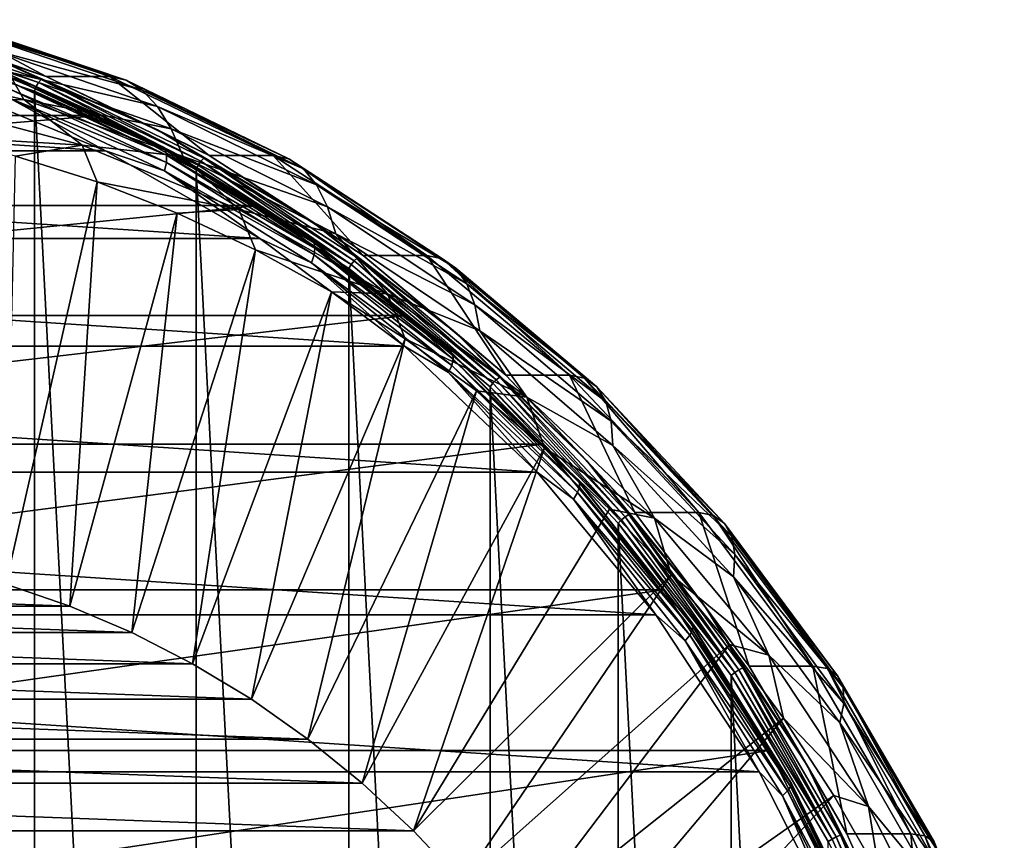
# Model space of a CAD drawing. Header units: metres. Extents: x -27 to 251, y -27 to 27.
# Tile 53 of 53: x 237 to 250, y 11 to 22. Entities that reach past the tile are written whole.
import ezdxf

# ---------------------------------------------------------------- set-up
doc = ezdxf.new("R2010")
doc.units = ezdxf.units.M
doc.layers.add('solid_10271033', color=7, linetype='CONTINUOUS')

msp = doc.modelspace()

# ---------------------------------------------------------------- linework, layer by layer
at = {"layer": 'solid_10271033'}
for points in [[(234.913651, 21.874296, 163.417145), (234.883987, 21.831144, 163.451508), (237.097015, 21.089903, 164.628204)], [(237.131058, 21.13159, 164.596161), (234.913651, 21.874296, 163.417145), (237.097015, 21.089903, 164.628204)], [(236.533417, 21.402903, 164.215179), (234.913651, 21.874296, 163.417145), (237.131058, 21.13159, 164.596161)], [(235.808624, 21.91153, 161.752441), (234.976517, 21.911533, 163.317368), (237.197708, 21.167566, 164.498398)], [(236.533417, 21.402903, 164.215179), (237.197708, 21.167566, 164.498398), (234.976517, 21.911533, 163.317368)], [(238.029816, 21.167559, 162.933472), (235.808624, 21.91153, 161.752441), (237.197708, 21.167566, 164.498398)], [(236.02858, 21.867277, 161.359406), (235.808624, 21.91153, 161.752441), (238.029816, 21.167559, 162.933472)], [(236.02858, 21.867277, 161.359406), (238.029816, 21.167559, 162.933472), (238.243744, 21.123056, 162.537231)], [(236.02858, 21.867277, 161.359406), (238.243744, 21.123056, 162.537231), (236.253555, 21.7365, 160.982834)], [(237.066971, 21.037378, 164.644379), (234.859451, 21.776773, 163.470627), (234.844772, 21.716145, 163.473831)], [(234.883987, 21.831144, 163.451508), (234.859451, 21.776773, 163.470627), (237.066971, 21.037378, 164.644379)], [(237.097015, 21.089903, 164.628204), (234.883987, 21.831144, 163.451508), (237.066971, 21.037378, 164.644379)], [(236.253555, 21.7365, 160.982834), (238.451477, 20.992144, 162.151489), (236.480804, 21.521679, 160.640793)], [(238.243744, 21.123056, 162.537231), (238.451477, 20.992144, 162.151489), (236.253555, 21.7365, 160.982834)], [(234.844635, -21.716181, 163.473755), (237.046341, -20.978384, 164.644424), (234.844772, 21.716145, 163.473831)], [(237.046341, -20.978384, 164.644424), (237.046463, 20.978334, 164.644501), (234.844772, 21.716145, 163.473831)], [(237.066971, 21.037378, 164.644379), (234.844772, 21.716145, 163.473831), (237.046463, 20.978334, 164.644501)], [(237.908844, 20.659859, 165.895828), (235.737915, 21.554762, 164.741531), (221.712067, 20.659859, 196.357529)], [(236.657394, 21.221294, 165.083862), (235.737915, 21.554762, 164.741531), (237.908844, 20.659859, 165.895828)], [(236.480804, 21.521679, 160.640793), (238.650085, 20.776779, 161.79422), (236.700378, 21.230152, 160.343277)], [(238.451477, 20.992144, 162.151489), (238.650085, 20.776779, 161.79422), (236.480804, 21.521679, 160.640793)], [(238.651001, 20.474258, 165.341125), (237.197708, 21.167566, 164.498398), (236.533417, 21.402903, 164.215179)], [(238.651001, 20.474258, 165.341125), (236.533417, 21.402903, 164.215179), (237.131058, 21.13159, 164.596161)], [(234.761353, 21.341583, 158.960373), (236.905792, 20.870815, 160.100601), (235.551025, 20.835938, 159.102341)], [(236.700378, 21.230152, 160.343277), (236.905792, 20.870815, 160.100601), (234.761353, 21.341583, 158.960373)], [(238.714081, 20.256449, 166.177414), (236.657394, 21.221294, 165.083862), (237.908844, 20.659859, 165.895828)], [(236.699478, 21.174086, 164.969528), (236.657394, 21.221294, 165.083862), (238.714081, 20.256449, 166.177414)], [(236.700378, 21.230152, 160.343277), (238.830841, 20.484621, 161.476074), (236.905792, 20.870815, 160.100601)], [(238.650085, 20.776779, 161.79422), (238.830841, 20.484621, 161.476074), (236.700378, 21.230152, 160.343277)], [(238.751587, 20.211388, 166.060654), (236.699478, 21.174086, 164.969528), (238.714081, 20.256449, 166.177414)], [(236.72493, 21.098972, 164.865692), (236.699478, 21.174086, 164.969528), (238.751587, 20.211388, 166.060654)], [(238.76976, 20.139688, 165.952957), (236.72493, 21.098972, 164.865692), (238.751587, 20.211388, 166.060654)], [(236.731995, 21.001083, 164.779449), (236.72493, 21.098972, 164.865692), (238.76976, 20.139688, 165.952957)], [(237.097015, 21.089903, 164.628204), (237.066971, 21.037378, 164.644379), (239.183502, 20.011999, 165.76976)], [(237.131058, 21.13159, 164.596161), (237.097015, 21.089903, 164.628204), (239.218826, 20.061964, 165.756393)], [(239.218826, 20.061964, 165.756393), (237.097015, 21.089903, 164.628204), (239.183502, 20.011999, 165.76976)], [(239.25708, 20.10162, 165.726578), (237.131058, 21.13159, 164.596161), (239.218826, 20.061964, 165.756393)], [(238.651001, 20.474258, 165.341125), (237.131058, 21.13159, 164.596161), (239.25708, 20.10162, 165.726578)], [(238.029816, 21.167559, 162.933472), (237.197708, 21.167566, 164.498398), (239.327332, 20.135847, 165.630737)], [(238.651001, 20.474258, 165.341125), (239.327332, 20.135847, 165.630737), (237.197708, 21.167566, 164.498398)], [(240.159439, 20.135836, 164.065811), (238.029816, 21.167559, 162.933472), (239.327332, 20.135847, 165.630737)], [(238.243744, 21.123056, 162.537231), (238.029816, 21.167559, 162.933472), (240.159439, 20.135836, 164.065811)], [(238.243744, 21.123056, 162.537231), (240.159439, 20.135836, 164.065811), (240.367447, 20.092058, 163.666428)], [(238.243744, 21.123056, 162.537231), (240.367447, 20.092058, 163.666428), (238.451477, 20.992144, 162.151489)], [(222.579697, 20.199993, 157.178894), (224.702957, 21.07543, 158.307846), (237.970169, 20.199982, 165.362152)], [(224.702957, 21.07543, 158.307846), (235.846909, 21.075422, 164.2332), (237.970169, 20.199982, 165.362152)], [(236.7202, 20.887104, 164.716675), (237.970169, 20.199982, 165.362152), (235.846909, 21.075422, 164.2332)], [(236.7202, 20.887104, 164.716675), (236.731995, 21.001083, 164.779449), (238.767334, 20.046251, 165.861664)], [(238.767334, 20.046251, 165.861664), (236.731995, 21.001083, 164.779449), (238.76976, 20.139688, 165.952957)], [(237.046341, -20.978384, 164.644424), (239.157166, -19.955379, 165.766769), (237.046463, 20.978334, 164.644501)], [(239.183502, 20.011999, 165.76976), (237.066971, 21.037378, 164.644379), (237.046463, 20.978334, 164.644501)], [(239.157166, -19.955379, 165.766769), (239.157272, 19.955317, 165.76683), (237.046463, 20.978334, 164.644501)], [(239.183502, 20.011999, 165.76976), (237.046463, 20.978334, 164.644501), (239.157272, 19.955317, 165.76683)], [(238.451477, 20.992144, 162.151489), (240.558212, 19.963758, 163.271667), (238.650085, 20.776779, 161.79422)], [(240.367447, 20.092058, 163.666428), (240.558212, 19.963758, 163.271667), (238.451477, 20.992144, 162.151489)], [(236.905792, 20.870815, 160.100601), (237.667374, 20.271622, 160.227615), (235.551025, 20.835938, 159.102341)], [(235.551025, 20.835938, 159.102341), (237.667374, 20.271622, 160.227615), (235.716446, 20.391396, 158.995728)], [(238.744492, 19.937454, 165.793015), (237.970169, 20.199982, 165.362152), (236.7202, 20.887104, 164.716675)], [(238.744492, 19.937454, 165.793015), (236.7202, 20.887104, 164.716675), (238.767334, 20.046251, 165.861664)], [(236.905792, 20.870815, 160.100601), (238.988403, 20.124598, 161.207932), (237.667374, 20.271622, 160.227615)], [(238.830841, 20.484621, 161.476074), (238.988403, 20.124598, 161.207932), (236.905792, 20.870815, 160.100601)], [(238.650085, 20.776779, 161.79422), (240.728638, 19.752438, 162.899399), (238.830841, 20.484621, 161.476074)], [(240.558212, 19.963758, 163.271667), (240.728638, 19.752438, 162.899399), (238.650085, 20.776779, 161.79422)], [(237.908844, 20.659859, 165.895828), (221.712067, 20.659859, 196.357529), (223.776581, 19.485565, 197.455246)], [(239.973358, 19.485563, 166.993546), (237.908844, 20.659859, 165.895828), (223.776581, 19.485565, 197.455246)], [(238.714081, 20.256449, 166.177414), (237.908844, 20.659859, 165.895828), (239.973358, 19.485563, 166.993546)], [(240.661148, 19.277878, 166.409943), (239.327332, 20.135847, 165.630737), (238.651001, 20.474258, 165.341125)], [(240.661148, 19.277878, 166.409943), (238.651001, 20.474258, 165.341125), (239.25708, 20.10162, 165.726578)], [(238.830841, 20.484621, 161.476074), (240.871185, 19.465855, 162.560944), (238.988403, 20.124598, 161.207932)], [(240.728638, 19.752438, 162.899399), (240.871185, 19.465855, 162.560944), (238.830841, 20.484621, 161.476074)], [(237.667374, 20.271622, 160.227615), (236.797531, 20.128578, 159.570541), (235.716446, 20.391396, 158.995728)], [(220.560562, 19.051245, 156.105301), (222.579697, 20.199993, 157.178894), (239.989304, 19.051233, 166.435745)], [(222.579697, 20.199993, 157.178894), (237.970169, 20.199982, 165.362152), (239.989304, 19.051233, 166.435745)], [(237.667374, 20.271622, 160.227615), (237.86264, 19.792305, 160.136871), (236.797531, 20.128578, 159.570541)], [(237.667374, 20.271622, 160.227615), (239.711456, 19.432558, 161.314484), (237.86264, 19.792305, 160.136871)], [(238.988403, 20.124598, 161.207932), (239.711456, 19.432558, 161.314484), (237.667374, 20.271622, 160.227615)], [(238.744492, 19.937454, 165.793015), (239.989304, 19.051233, 166.435745), (237.970169, 20.199982, 165.362152)], [(240.66246, 19.036869, 167.213379), (238.714081, 20.256449, 166.177414), (239.973358, 19.485563, 166.993546)], [(238.751587, 20.211388, 166.060654), (238.714081, 20.256449, 166.177414), (240.66246, 19.036869, 167.213379)], [(240.695633, 18.99452, 167.094315), (238.751587, 20.211388, 166.060654), (240.66246, 19.036869, 167.213379)], [(238.76976, 20.139688, 165.952957), (238.751587, 20.211388, 166.060654), (240.695633, 18.99452, 167.094315)], [(236.797531, 20.128578, 159.570541), (237.86264, 19.792305, 160.136871), (236.671509, 14.537226, 157.536453)], [(238.767334, 20.046251, 165.861664), (238.76976, 20.139688, 165.952957), (240.706894, 18.927137, 166.982941)], [(240.706894, 18.927137, 166.982941), (238.76976, 20.139688, 165.952957), (240.695633, 18.99452, 167.094315)], [(238.988403, 20.124598, 161.207932), (240.981689, 19.112782, 162.267792), (239.711456, 19.432558, 161.314484)], [(240.871185, 19.465855, 162.560944), (240.981689, 19.112782, 162.267792), (238.988403, 20.124598, 161.207932)], [(239.218826, 20.061964, 165.756393), (239.183502, 20.011999, 165.76976), (241.180267, 18.714579, 166.831467)], [(239.25708, 20.10162, 165.726578), (239.218826, 20.061964, 165.756393), (241.220581, 18.761305, 166.82074)], [(241.220581, 18.761305, 166.82074), (239.218826, 20.061964, 165.756393), (241.180267, 18.714579, 166.831467)], [(241.262787, 18.798389, 166.79303), (239.25708, 20.10162, 165.726578), (241.220581, 18.761305, 166.82074)], [(240.661148, 19.277878, 166.409943), (239.25708, 20.10162, 165.726578), (241.262787, 18.798389, 166.79303)], [(240.159439, 20.135836, 164.065811), (239.327332, 20.135847, 165.630737), (241.336456, 18.830393, 166.69902)], [(240.661148, 19.277878, 166.409943), (241.336456, 18.830393, 166.69902), (239.327332, 20.135847, 165.630737)], [(242.168564, 18.830387, 165.134079), (240.159439, 20.135836, 164.065811), (241.336456, 18.830393, 166.69902)], [(240.367447, 20.092058, 163.666428), (240.159439, 20.135836, 164.065811), (242.168564, 18.830387, 165.134079)], [(240.367447, 20.092058, 163.666428), (242.168564, 18.830387, 165.134079), (242.37085, 18.78828, 164.731659)], [(240.367447, 20.092058, 163.666428), (242.37085, 18.78828, 164.731659), (240.558212, 19.963758, 163.271667)], [(238.744492, 19.937454, 165.793015), (238.767334, 20.046251, 165.861664), (240.69548, 18.839325, 166.886871)], [(240.662186, 18.737078, 166.812668), (239.989304, 19.051233, 166.435745), (238.744492, 19.937454, 165.793015)], [(240.662186, 18.737078, 166.812668), (238.744492, 19.937454, 165.793015), (240.69548, 18.839325, 166.886871)], [(240.69548, 18.839325, 166.886871), (238.767334, 20.046251, 165.861664), (240.706894, 18.927137, 166.982941)], [(239.157166, -19.955379, 165.766769), (241.1483, -18.661196, 166.825485), (239.157272, 19.955317, 165.76683)], [(241.180267, 18.714579, 166.831467), (239.183502, 20.011999, 165.76976), (239.157272, 19.955317, 165.76683)], [(241.1483, -18.661196, 166.825485), (241.148392, 18.661125, 166.825531), (239.157272, 19.955317, 165.76683)], [(241.180267, 18.714579, 166.831467), (239.157272, 19.955317, 165.76683), (241.148392, 18.661125, 166.825531)], [(240.558212, 19.963758, 163.271667), (242.545242, 18.665258, 164.328201), (240.728638, 19.752438, 162.899399)], [(242.37085, 18.78828, 164.731659), (242.545242, 18.665258, 164.328201), (240.558212, 19.963758, 163.271667)], [(237.86264, 19.792305, 160.136871), (237.504425, 14.251122, 157.979324), (236.671509, 14.537226, 157.536453)], [(237.86264, 19.792305, 160.136871), (238.907883, 19.383808, 160.692642), (237.504425, 14.251122, 157.979324)], [(239.711456, 19.432558, 161.314484), (238.907883, 19.383808, 160.692642), (237.86264, 19.792305, 160.136871)], [(240.728638, 19.752438, 162.899399), (242.688492, 18.462435, 163.941467), (240.871185, 19.465855, 162.560944)], [(242.545242, 18.665258, 164.328201), (242.688492, 18.462435, 163.941467), (240.728638, 19.752438, 162.899399)], [(239.973358, 19.485563, 166.993546), (223.776581, 19.485565, 197.455246), (225.706772, 18.047762, 198.481537)], [(241.903549, 18.047762, 168.019852), (239.973358, 19.485563, 166.993546), (225.706772, 18.047762, 198.481537)], [(239.711456, 19.432558, 161.314484), (239.929428, 18.904581, 161.235809), (238.907883, 19.383808, 160.692642)], [(239.711456, 19.432558, 161.314484), (241.655609, 18.330118, 162.348206), (239.929428, 18.904581, 161.235809)], [(240.981689, 19.112782, 162.267792), (241.655609, 18.330118, 162.348206), (239.711456, 19.432558, 161.314484)], [(240.66246, 19.036869, 167.213379), (239.973358, 19.485563, 166.993546), (241.903549, 18.047762, 168.019852)], [(240.871185, 19.465855, 162.560944), (242.79422, 18.187443, 163.583435), (240.981689, 19.112782, 162.267792)], [(242.688492, 18.462435, 163.941467), (242.79422, 18.187443, 163.583435), (240.871185, 19.465855, 162.560944)], [(238.907883, 19.383808, 160.692642), (238.317719, 13.904414, 158.411758), (237.504425, 14.251122, 157.979324)], [(238.907883, 19.383808, 160.692642), (239.929428, 18.904581, 161.235809), (238.317719, 13.904414, 158.411758)], [(242.537552, 17.829405, 167.407639), (241.336456, 18.830393, 166.69902), (240.661148, 19.277878, 166.409943)], [(242.537552, 17.829405, 167.407639), (240.661148, 19.277878, 166.409943), (241.262787, 18.798389, 166.79303)], [(218.672989, 17.644819, 155.101669), (220.560562, 19.051245, 156.105301), (241.876862, 17.644804, 167.439377)], [(220.560562, 19.051245, 156.105301), (239.989304, 19.051233, 166.435745), (241.876862, 17.644804, 167.439377)], [(240.662186, 18.737078, 166.812668), (241.876862, 17.644804, 167.439377), (239.989304, 19.051233, 166.435745)], [(242.478012, 17.577888, 168.178726), (240.66246, 19.036869, 167.213379), (241.903549, 18.047762, 168.019852)], [(240.695633, 18.99452, 167.094315), (240.66246, 19.036869, 167.213379), (242.478012, 17.577888, 168.178726)], [(240.981689, 19.112782, 162.267792), (242.859375, 17.848721, 163.266174), (241.655609, 18.330118, 162.348206)], [(242.79422, 18.187443, 163.583435), (242.859375, 17.848721, 163.266174), (240.981689, 19.112782, 162.267792)], [(239.929428, 18.904581, 161.235809), (239.109314, 13.498235, 158.832657), (238.317719, 13.904414, 158.411758)], [(239.929428, 18.904581, 161.235809), (240.923553, 18.356375, 161.764389), (239.109314, 13.498235, 158.832657)], [(241.655609, 18.330118, 162.348206), (240.923553, 18.356375, 161.764389), (239.929428, 18.904581, 161.235809)], [(240.69548, 18.839325, 166.886871), (240.706894, 18.927137, 166.982941), (242.511978, 17.476566, 167.942734)], [(242.507141, 17.538784, 168.05751), (240.695633, 18.99452, 167.094315), (242.478012, 17.577888, 168.178726)], [(240.706894, 18.927137, 166.982941), (240.695633, 18.99452, 167.094315), (242.507141, 17.538784, 168.05751)], [(242.511978, 17.476566, 167.942734), (240.706894, 18.927137, 166.982941), (242.507141, 17.538784, 168.05751)], [(240.662186, 18.737078, 166.812668), (240.69548, 18.839325, 166.886871), (242.492203, 17.395485, 167.842209)], [(242.492203, 17.395485, 167.842209), (240.69548, 18.839325, 166.886871), (242.511978, 17.476566, 167.942734)], [(241.262787, 18.798389, 166.79303), (241.220581, 18.761305, 166.82074), (243.075058, 17.205603, 167.806778)], [(243.120926, 17.239611, 167.781021), (241.262787, 18.798389, 166.79303), (243.075058, 17.205603, 167.806778)], [(242.537552, 17.829405, 167.407639), (241.262787, 18.798389, 166.79303), (243.120926, 17.239611, 167.781021)], [(242.168564, 18.830387, 165.134079), (241.336456, 18.830393, 166.69902), (243.197784, 17.268953, 167.68869)], [(242.537552, 17.829405, 167.407639), (243.197784, 17.268953, 167.68869), (241.336456, 18.830393, 166.69902)], [(244.029877, 17.268955, 166.123749), (242.168564, 18.830387, 165.134079), (243.197784, 17.268953, 167.68869)], [(242.37085, 18.78828, 164.731659), (242.168564, 18.830387, 165.134079), (244.029877, 17.268955, 166.123749)], [(242.37085, 18.78828, 164.731659), (244.029877, 17.268955, 166.123749), (244.22673, 17.229425, 165.718445)], [(242.37085, 18.78828, 164.731659), (244.22673, 17.229425, 165.718445), (242.545242, 18.665258, 164.328201)], [(242.449142, 17.301073, 167.762802), (241.876862, 17.644804, 167.439377), (240.662186, 18.737078, 166.812668)], [(242.449142, 17.301073, 167.762802), (240.662186, 18.737078, 166.812668), (242.492203, 17.395485, 167.842209)], [(241.1483, -18.661196, 166.825485), (242.992661, -17.113562, 167.806137), (241.148392, 18.661125, 166.825531)], [(243.030136, 17.16275, 167.815048), (241.180267, 18.714579, 166.831467), (241.148392, 18.661125, 166.825531)], [(242.992661, -17.113562, 167.806137), (242.992737, 17.11348, 167.806183), (241.148392, 18.661125, 166.825531)], [(243.030136, 17.16275, 167.815048), (241.148392, 18.661125, 166.825531), (242.992737, 17.11348, 167.806183)], [(241.220581, 18.761305, 166.82074), (241.180267, 18.714579, 166.831467), (243.030136, 17.16275, 167.815048)], [(243.075058, 17.205603, 167.806778), (241.220581, 18.761305, 166.82074), (243.030136, 17.16275, 167.815048)], [(242.545242, 18.665258, 164.328201), (244.385712, 17.114216, 165.306793), (242.688492, 18.462435, 163.941467)], [(244.22673, 17.229425, 165.718445), (244.385712, 17.114216, 165.306793), (242.545242, 18.665258, 164.328201)], [(242.688492, 18.462435, 163.941467), (244.503296, 16.92412, 164.906418), (242.79422, 18.187443, 163.583435)], [(244.385712, 17.114216, 165.306793), (244.503296, 16.92412, 164.906418), (242.688492, 18.462435, 163.941467)], [(240.923553, 18.356375, 161.764389), (239.877106, 13.033378, 159.240891), (239.109314, 13.498235, 158.832657)], [(240.923553, 18.356375, 161.764389), (241.886642, 17.741192, 162.276474), (239.877106, 13.033378, 159.240891)], [(241.655609, 18.330118, 162.348206), (241.886642, 17.741192, 162.276474), (240.923553, 18.356375, 161.764389)], [(241.655609, 18.330118, 162.348206), (243.473434, 16.979246, 163.314758), (241.886642, 17.741192, 162.276474)], [(242.859375, 17.848721, 163.266174), (243.473434, 16.979246, 163.314758), (241.655609, 18.330118, 162.348206)], [(242.79422, 18.187443, 163.583435), (244.57428, 16.666439, 164.529907), (242.859375, 17.848721, 163.266174)], [(244.503296, 16.92412, 164.906418), (244.57428, 16.666439, 164.529907), (242.79422, 18.187443, 163.583435)], [(241.903549, 18.047762, 168.019852), (225.706772, 18.047762, 198.481537), (227.476532, 16.365892, 199.422531)], [(243.673294, 16.365892, 168.960846), (241.903549, 18.047762, 168.019852), (227.476532, 16.365892, 199.422531)], [(242.478012, 17.577888, 168.178726), (241.903549, 18.047762, 168.019852), (243.673294, 16.365892, 168.960846)], [(244.255661, 16.147781, 168.321182), (243.197784, 17.268953, 167.68869), (242.537552, 17.829405, 167.407639)], [(244.255661, 16.147781, 168.321182), (242.537552, 17.829405, 167.407639), (243.120926, 17.239611, 167.781021)], [(242.859375, 17.848721, 163.266174), (244.596664, 16.349096, 164.189911), (243.473434, 16.979246, 163.314758)], [(244.57428, 16.666439, 164.529907), (244.596664, 16.349096, 164.189911), (242.859375, 17.848721, 163.266174)], [(216.942596, 15.99988, 154.181595), (218.672989, 17.644819, 155.101669), (243.607269, 15.999864, 168.359451)], [(218.672989, 17.644819, 155.101669), (241.876862, 17.644804, 167.439377), (243.607269, 15.999864, 168.359451)], [(241.886642, 17.741192, 162.276474), (240.615173, 12.51364, 159.633331), (239.877106, 13.033378, 159.240891)], [(241.886642, 17.741192, 162.276474), (242.81517, 17.061277, 162.770172), (240.615173, 12.51364, 159.633331)], [(242.449142, 17.301073, 167.762802), (243.607269, 15.999864, 168.359451), (241.876862, 17.644804, 167.439377)], [(243.473434, 16.979246, 163.314758), (242.81517, 17.061277, 162.770172), (241.886642, 17.741192, 162.276474)], [(244.137909, 15.897856, 169.061325), (242.478012, 17.577888, 168.178726), (243.673294, 16.365892, 168.960846)], [(242.507141, 17.538784, 168.05751), (242.478012, 17.577888, 168.178726), (244.137909, 15.897856, 169.061325)], [(244.163361, 15.862489, 168.938141), (242.507141, 17.538784, 168.05751), (244.137909, 15.897856, 169.061325)], [(242.511978, 17.476566, 167.942734), (242.507141, 17.538784, 168.05751), (244.163361, 15.862489, 168.938141)], [(242.449142, 17.301073, 167.762802), (242.492203, 17.395485, 167.842209), (244.134872, 15.732885, 168.715637)], [(242.492203, 17.395485, 167.842209), (242.511978, 17.476566, 167.942734), (244.162323, 15.806218, 168.820221)], [(244.134872, 15.732885, 168.715637), (242.492203, 17.395485, 167.842209), (244.162323, 15.806218, 168.820221)], [(244.162323, 15.806218, 168.820221), (242.511978, 17.476566, 167.942734), (244.163361, 15.862489, 168.938141)], [(244.082901, 15.647498, 168.6315), (243.607269, 15.999864, 168.359451), (242.449142, 17.301073, 167.762802)], [(244.082901, 15.647498, 168.6315), (242.449142, 17.301073, 167.762802), (244.134872, 15.732885, 168.715637)], [(243.120926, 17.239611, 167.781021), (243.075058, 17.205603, 167.806778), (244.75705, 15.416007, 168.701111)], [(244.806244, 15.446479, 168.677124), (243.120926, 17.239611, 167.781021), (244.75705, 15.416007, 168.701111)], [(244.255661, 16.147781, 168.321182), (243.120926, 17.239611, 167.781021), (244.806244, 15.446479, 168.677124)], [(244.029877, 17.268955, 166.123749), (243.197784, 17.268953, 167.68869), (244.885971, 15.472759, 168.586319)], [(244.255661, 16.147781, 168.321182), (244.885971, 15.472759, 168.586319), (243.197784, 17.268953, 167.68869)], [(245.718048, 15.472771, 167.021378), (244.029877, 17.268955, 166.123749), (244.885971, 15.472759, 168.586319)], [(244.22673, 17.229425, 165.718445), (244.029877, 17.268955, 166.123749), (245.718048, 15.472771, 167.021378)], [(244.22673, 17.229425, 165.718445), (245.718048, 15.472771, 167.021378), (245.909927, 15.436656, 166.613419)], [(244.22673, 17.229425, 165.718445), (245.909927, 15.436656, 166.613419), (244.385712, 17.114216, 165.306793)], [(242.992661, -17.113562, 167.806137), (244.665207, -15.333627, 168.69545), (242.992737, 17.11348, 167.806183)], [(244.707932, 15.377613, 168.707153), (243.030136, 17.16275, 167.815048), (242.992737, 17.11348, 167.806183)], [(244.665207, -15.333627, 168.69545), (244.665283, 15.333535, 168.695496), (242.992737, 17.11348, 167.806183)], [(244.707932, 15.377613, 168.707153), (242.992737, 17.11348, 167.806183), (244.665283, 15.333535, 168.695496)], [(243.075058, 17.205603, 167.806778), (243.030136, 17.16275, 167.815048), (244.707932, 15.377613, 168.707153)], [(244.75705, 15.416007, 168.701111), (243.075058, 17.205603, 167.806778), (244.707932, 15.377613, 168.707153)], [(244.385712, 17.114216, 165.306793), (246.054703, 15.331612, 166.194199), (244.503296, 16.92412, 164.906418)], [(245.909927, 15.436656, 166.613419), (246.054703, 15.331612, 166.194199), (244.385712, 17.114216, 165.306793)], [(242.81517, 17.061277, 162.770172), (241.32193, 11.940067, 160.009125), (240.615173, 12.51364, 159.633331)], [(242.81517, 17.061277, 162.770172), (243.70575, 16.319107, 163.243713), (241.32193, 11.940067, 160.009125)], [(243.473434, 16.979246, 163.314758), (243.70575, 16.319107, 163.243713), (242.81517, 17.061277, 162.770172)], [(243.473434, 16.979246, 163.314758), (245.140335, 15.398248, 164.201065), (243.70575, 16.319107, 163.243713)], [(244.596664, 16.349096, 164.189911), (245.140335, 15.398248, 164.201065), (243.473434, 16.979246, 163.314758)], [(244.503296, 16.92412, 164.906418), (246.148636, 15.158179, 165.781265), (244.57428, 16.666439, 164.529907)], [(246.054703, 15.331612, 166.194199), (246.148636, 15.158179, 165.781265), (244.503296, 16.92412, 164.906418)], [(244.57428, 16.666439, 164.529907), (246.187622, 14.923131, 165.387741), (244.596664, 16.349096, 164.189911)], [(246.148636, 15.158179, 165.781265), (246.187622, 14.923131, 165.387741), (244.57428, 16.666439, 164.529907)], [(243.673294, 16.365892, 168.960846), (227.476532, 16.365892, 199.422531), (229.06192, 14.462703, 200.265503)], [(245.258682, 14.462702, 169.803802), (243.673294, 16.365892, 168.960846), (229.06192, 14.462703, 200.265503)], [(244.137909, 15.897856, 169.061325), (243.673294, 16.365892, 168.960846), (245.258682, 14.462702, 169.803802)], [(244.596664, 16.349096, 164.189911), (246.170624, 14.6337, 165.026794), (245.140335, 15.398248, 164.201065)], [(246.187622, 14.923131, 165.387741), (246.170624, 14.6337, 165.026794), (244.596664, 16.349096, 164.189911)], [(243.70575, 16.319107, 163.243713), (241.993973, 11.315304, 160.366455), (241.32193, 11.940067, 160.009125)], [(243.70575, 16.319107, 163.243713), (244.555145, 15.51739, 163.695343), (241.993973, 11.315304, 160.366455)], [(245.140335, 15.398248, 164.201065), (244.555145, 15.51739, 163.695343), (243.70575, 16.319107, 163.243713)], [(245.793045, 14.254996, 169.138611), (244.885971, 15.472759, 168.586319), (244.255661, 16.147781, 168.321182)], [(245.793045, 14.254996, 169.138611), (244.255661, 16.147781, 168.321182), (244.806244, 15.446479, 168.677124)], [(215.392654, 14.138643, 153.357468), (216.942596, 15.99988, 154.181595), (245.157211, 14.138625, 169.183563)], [(216.942596, 15.99988, 154.181595), (243.607269, 15.999864, 168.359451), (245.157211, 14.138625, 169.183563)], [(244.082901, 15.647498, 168.6315), (245.157211, 14.138625, 169.183563), (243.607269, 15.999864, 168.359451)], [(245.621292, 14.017899, 169.850052), (244.137909, 15.897856, 169.061325), (245.258682, 14.462702, 169.803802)], [(244.163361, 15.862489, 168.938141), (244.137909, 15.897856, 169.061325), (245.621292, 14.017899, 169.850052)], [(244.162323, 15.806218, 168.820221), (244.163361, 15.862489, 168.938141), (245.643433, 13.986713, 169.725113)], [(245.643433, 13.986713, 169.725113), (244.163361, 15.862489, 168.938141), (245.621292, 14.017899, 169.850052)], [(244.082901, 15.647498, 168.6315), (244.134872, 15.732885, 168.715637), (245.602859, 13.872436, 169.49617)], [(244.134872, 15.732885, 168.715637), (244.162323, 15.806218, 168.820221), (245.637146, 13.937098, 169.604416)], [(245.602859, 13.872436, 169.49617), (244.134872, 15.732885, 168.715637), (245.637146, 13.937098, 169.604416)], [(245.637146, 13.937098, 169.604416), (244.162323, 15.806218, 168.820221), (245.643433, 13.986713, 169.725113)], [(245.542923, 13.797146, 169.407806), (245.157211, 14.138625, 169.183563), (244.082901, 15.647498, 168.6315)], [(245.542923, 13.797146, 169.407806), (244.082901, 15.647498, 168.6315), (245.602859, 13.872436, 169.49617)], [(244.555145, 15.51739, 163.695343), (245.36026, 14.659045, 164.123428), (241.993973, 11.315304, 160.366455)], [(245.140335, 15.398248, 164.201065), (245.36026, 14.659045, 164.123428), (244.555145, 15.51739, 163.695343)], [(244.806244, 15.446479, 168.677124), (244.75705, 15.416007, 168.701111), (246.243683, 13.416846, 169.491577)], [(246.295822, 13.443366, 169.469147), (244.806244, 15.446479, 168.677124), (246.243683, 13.416846, 169.491577)], [(245.793045, 14.254996, 169.138611), (244.806244, 15.446479, 168.677124), (246.295822, 13.443366, 169.469147)], [(245.718048, 15.472771, 167.021378), (244.885971, 15.472759, 168.586319), (246.378082, 13.466237, 169.379684)], [(245.793045, 14.254996, 169.138611), (246.378082, 13.466237, 169.379684), (244.885971, 15.472759, 168.586319)], [(247.210159, 13.466249, 167.814743), (245.718048, 15.472771, 167.021378), (246.378082, 13.466237, 169.379684)], [(245.909927, 15.436656, 166.613419), (245.718048, 15.472771, 167.021378), (247.210159, 13.466249, 167.814743)], [(245.909927, 15.436656, 166.613419), (247.210159, 13.466249, 167.814743), (247.397568, 13.434311, 167.404404)], [(245.909927, 15.436656, 166.613419), (247.397568, 13.434311, 167.404404), (246.054703, 15.331612, 166.194199)], [(244.665207, -15.333627, 168.69545), (246.143448, -13.345403, 169.481445), (244.665283, 15.333535, 168.695496)], [(246.190872, 13.383431, 169.495636), (244.707932, 15.377613, 168.707153), (244.665283, 15.333535, 168.695496)], [(246.143448, -13.345403, 169.481445), (246.143524, 13.345302, 169.481491), (244.665283, 15.333535, 168.695496)], [(246.190872, 13.383431, 169.495636), (244.665283, 15.333535, 168.695496), (246.143524, 13.345302, 169.481491)], [(244.75705, 15.416007, 168.701111), (244.707932, 15.377613, 168.707153), (246.190872, 13.383431, 169.495636)], [(246.243683, 13.416846, 169.491577), (244.75705, 15.416007, 168.701111), (246.190872, 13.383431, 169.495636)], [(245.140335, 15.398248, 164.201065), (246.633698, 13.608553, 164.995102), (245.36026, 14.659045, 164.123428)], [(246.170624, 14.6337, 165.026794), (246.633698, 13.608553, 164.995102), (245.140335, 15.398248, 164.201065)], [(246.054703, 15.331612, 166.194199), (247.529617, 13.341569, 166.978424), (246.148636, 15.158179, 165.781265)], [(247.397568, 13.434311, 167.404404), (247.529617, 13.341569, 166.978424), (246.054703, 15.331612, 166.194199)], [(246.148636, 15.158179, 165.781265), (247.602402, 13.188368, 166.554245), (246.187622, 14.923131, 165.387741)], [(247.529617, 13.341569, 166.978424), (247.602402, 13.188368, 166.554245), (246.148636, 15.158179, 165.781265)], [(246.187622, 14.923131, 165.387741), (247.612732, 12.98077, 166.145493), (246.170624, 14.6337, 165.026794)], [(247.602402, 13.188368, 166.554245), (247.612732, 12.98077, 166.145493), (246.187622, 14.923131, 165.387741)], [(245.36026, 14.659045, 164.123428), (242.629227, 10.641574, 160.704224), (241.993973, 11.315304, 160.366455)], [(245.36026, 14.659045, 164.123428), (246.118134, 13.747209, 164.526398), (242.629227, 10.641574, 160.704224)], [(246.633698, 13.608553, 164.995102), (246.118134, 13.747209, 164.526398), (245.36026, 14.659045, 164.123428)], [(228.960754, 14.251122, 153.436569), (229.793671, 14.537226, 153.87944), (237.504425, 14.251122, 157.979324)], [(229.793671, 14.537226, 153.87944), (236.671509, 14.537226, 157.536453), (237.504425, 14.251122, 157.979324)], [(246.170624, 14.6337, 165.026794), (247.560471, 12.725173, 165.765793), (246.633698, 13.608553, 164.995102)], [(247.612732, 12.98077, 166.145493), (247.560471, 12.725173, 165.765793), (246.170624, 14.6337, 165.026794)], [(245.258682, 14.462702, 169.803802), (229.06192, 14.462703, 200.265503), (230.441498, 12.36393, 200.999039)], [(246.63826, 12.36393, 170.537354), (245.258682, 14.462702, 169.803802), (230.441498, 12.36393, 200.999039)], [(245.621292, 14.017899, 169.850052), (245.258682, 14.462702, 169.803802), (246.63826, 12.36393, 170.537354)], [(228.147461, 13.904414, 153.004135), (228.960754, 14.251122, 153.436569), (238.317719, 13.904414, 158.411758)], [(228.960754, 14.251122, 153.436569), (237.504425, 14.251122, 157.979324), (238.317719, 13.904414, 158.411758)], [(247.129562, 12.175803, 169.849258), (246.378082, 13.466237, 169.379684), (245.793045, 14.254996, 169.138611)], [(247.129562, 12.175803, 169.849258), (245.793045, 14.254996, 169.138611), (246.295822, 13.443366, 169.469147)], [(214.043808, 12.085884, 152.640274), (215.392654, 14.138643, 153.357468), (246.506042, 12.085865, 169.900757)], [(215.392654, 14.138643, 153.357468), (245.157211, 14.138625, 169.183563), (246.506042, 12.085865, 169.900757)], [(245.542923, 13.797146, 169.407806), (246.506042, 12.085865, 169.900757), (245.157211, 14.138625, 169.183563)], [(246.9095, 11.961658, 170.535004), (245.621292, 14.017899, 169.850052), (246.63826, 12.36393, 170.537354)], [(245.643433, 13.986713, 169.725113), (245.621292, 14.017899, 169.850052), (246.9095, 11.961658, 170.535004)], [(227.355865, 13.498235, 152.583237), (228.147461, 13.904414, 153.004135), (239.109314, 13.498235, 158.832657)], [(228.147461, 13.904414, 153.004135), (238.317719, 13.904414, 158.411758), (239.109314, 13.498235, 158.832657)], [(245.602859, 13.872436, 169.49617), (245.637146, 13.937098, 169.604416), (246.917923, 11.892709, 170.285416)], [(245.637146, 13.937098, 169.604416), (245.643433, 13.986713, 169.725113), (246.928772, 11.935047, 170.408539)], [(246.917923, 11.892709, 170.285416), (245.637146, 13.937098, 169.604416), (246.928772, 11.935047, 170.408539)], [(246.928772, 11.935047, 170.408539), (245.643433, 13.986713, 169.725113), (246.9095, 11.961658, 170.535004)], [(245.542923, 13.797146, 169.407806), (245.602859, 13.872436, 169.49617), (246.877701, 11.837533, 170.174011)], [(246.810852, 11.773287, 170.08197), (246.506042, 12.085865, 169.900757), (245.542923, 13.797146, 169.407806)], [(246.810852, 11.773287, 170.08197), (245.542923, 13.797146, 169.407806), (246.877701, 11.837533, 170.174011)], [(246.877701, 11.837533, 170.174011), (245.602859, 13.872436, 169.49617), (246.917923, 11.892709, 170.285416)], [(246.118134, 13.747209, 164.526398), (243.223328, 9.923122, 161.020111), (242.629227, 10.641574, 160.704224)], [(246.118134, 13.747209, 164.526398), (246.826019, 12.785209, 164.902786), (243.223328, 9.923122, 161.020111)], [(246.633698, 13.608553, 164.995102), (246.826019, 12.785209, 164.902786), (246.118134, 13.747209, 164.526398)], [(246.633698, 13.608553, 164.995102), (247.933273, 11.634417, 165.686096), (246.826019, 12.785209, 164.902786)], [(247.560471, 12.725173, 165.765793), (247.933273, 11.634417, 165.686096), (246.633698, 13.608553, 164.995102)], [(226.588089, 13.033378, 152.175003), (227.355865, 13.498235, 152.583237), (239.877106, 13.033378, 159.240891)], [(227.355865, 13.498235, 152.583237), (239.109314, 13.498235, 158.832657), (239.877106, 13.033378, 159.240891)], [(247.458786, 11.207314, 170.1698), (246.190872, 13.383431, 169.495636), (246.143524, 13.345302, 169.481491)], [(246.243683, 13.416846, 169.491577), (246.190872, 13.383431, 169.495636), (247.458786, 11.207314, 170.1698)], [(246.295822, 13.443366, 169.469147), (246.243683, 13.416846, 169.491577), (247.514771, 11.235296, 170.167419)], [(247.514771, 11.235296, 170.167419), (246.243683, 13.416846, 169.491577), (247.458786, 11.207314, 170.1698)], [(247.569412, 11.257504, 170.146332), (246.295822, 13.443366, 169.469147), (247.514771, 11.235296, 170.167419)], [(247.129562, 12.175803, 169.849258), (246.295822, 13.443366, 169.469147), (247.569412, 11.257504, 170.146332)], [(247.210159, 13.466249, 167.814743), (246.378082, 13.466237, 169.379684), (247.653839, 11.276661, 170.058014)], [(247.129562, 12.175803, 169.849258), (247.653839, 11.276661, 170.058014), (246.378082, 13.466237, 169.379684)], [(248.485931, 11.276667, 168.493088), (247.210159, 13.466249, 167.814743), (247.653839, 11.276661, 170.058014)], [(247.397568, 13.434311, 167.404404), (247.210159, 13.466249, 167.814743), (248.485931, 11.276667, 168.493088)], [(247.397568, 13.434311, 167.404404), (248.485931, 11.276667, 168.493088), (248.669464, 11.249576, 168.080688)], [(247.397568, 13.434311, 167.404404), (248.669464, 11.249576, 168.080688), (247.529617, 13.341569, 166.978424)], [(246.143448, -13.345403, 169.481445), (247.407578, -11.175467, 170.153595), (246.143524, 13.345302, 169.481491)], [(247.407578, -11.175467, 170.153595), (247.407639, 11.175357, 170.153625), (246.143524, 13.345302, 169.481491)], [(247.458786, 11.207314, 170.1698), (246.143524, 13.345302, 169.481491), (247.407639, 11.175357, 170.153625)], [(247.529617, 13.341569, 166.978424), (248.790527, 11.171011, 167.648865), (247.602402, 13.188368, 166.554245)], [(248.669464, 11.249576, 168.080688), (248.790527, 11.171011, 167.648865), (247.529617, 13.341569, 166.978424)], [(247.602402, 13.188368, 166.554245), (248.845016, 11.041178, 167.214951), (247.612732, 12.98077, 166.145493)], [(248.790527, 11.171011, 167.648865), (248.845016, 11.041178, 167.214951), (247.602402, 13.188368, 166.554245)], [(225.850006, 12.51364, 151.782562), (226.588089, 13.033378, 152.175003), (240.615173, 12.51364, 159.633331)], [(226.588089, 13.033378, 152.175003), (239.877106, 13.033378, 159.240891), (240.615173, 12.51364, 159.633331)], [(247.612732, 12.98077, 166.145493), (248.830597, 10.865265, 166.793045), (247.560471, 12.725173, 165.765793)], [(248.845016, 11.041178, 167.214951), (248.830597, 10.865265, 166.793045), (247.612732, 12.98077, 166.145493)], [(246.826019, 12.785209, 164.902786), (243.774521, 9.162437, 161.313187), (243.223328, 9.923122, 161.020111)], [(246.826019, 12.785209, 164.902786), (247.481323, 11.77656, 165.251221), (243.774521, 9.162437, 161.313187)], [(247.933273, 11.634417, 165.686096), (247.481323, 11.77656, 165.251221), (246.826019, 12.785209, 164.902786)], [(247.560471, 12.725173, 165.765793), (248.747894, 10.648702, 166.397156), (247.933273, 11.634417, 165.686096)], [(248.830597, 10.865265, 166.793045), (248.747894, 10.648702, 166.397156), (247.560471, 12.725173, 165.765793)], [(225.143265, 11.940067, 151.406769), (225.850006, 12.51364, 151.782562), (241.32193, 11.940067, 160.009125)], [(225.850006, 12.51364, 151.782562), (240.615173, 12.51364, 159.633331), (241.32193, 11.940067, 160.009125)], [(246.63826, 12.36393, 170.537354), (230.441498, 12.36393, 200.999039), (231.596619, 10.097954, 201.613235)], [(247.793396, 10.097953, 171.151535), (246.63826, 12.36393, 170.537354), (231.596619, 10.097954, 201.613235)], [(246.9095, 11.961658, 170.535004), (246.63826, 12.36393, 170.537354), (247.793396, 10.097953, 171.151535)], [(212.914459, 9.869438, 152.039795), (214.043808, 12.085884, 152.640274), (247.635391, 9.869418, 170.501251)], [(214.043808, 12.085884, 152.640274), (246.506042, 12.085865, 169.900757), (247.635391, 9.869418, 170.501251)], [(246.810852, 11.773287, 170.08197), (247.635391, 9.869418, 170.501251), (246.506042, 12.085865, 169.900757)], [(248.247757, 9.937389, 170.443817), (247.653839, 11.276661, 170.058014), (247.129562, 12.175803, 169.849258)], [(248.247757, 9.937389, 170.443817), (247.129562, 12.175803, 169.849258), (247.569412, 11.257504, 170.146332)], [(247.986328, 9.754992, 171.107559), (246.9095, 11.961658, 170.535004), (247.793396, 10.097953, 171.151535)], [(246.928772, 11.935047, 170.408539), (246.9095, 11.961658, 170.535004), (247.986328, 9.754992, 171.107559)], [(224.471207, 11.315304, 151.049438), (225.143265, 11.940067, 151.406769), (241.993973, 11.315304, 160.366455)], [(225.143265, 11.940067, 151.406769), (241.32193, 11.940067, 160.009125), (241.993973, 11.315304, 160.366455)], [(246.810852, 11.773287, 170.08197), (246.877701, 11.837533, 170.174011), (247.943359, 9.653766, 170.740631)], [(246.877701, 11.837533, 170.174011), (246.917923, 11.892709, 170.285416), (247.988541, 9.698763, 170.854675)], [(247.943359, 9.653766, 170.740631), (246.877701, 11.837533, 170.174011), (247.988541, 9.698763, 170.854675)], [(246.917923, 11.892709, 170.285416), (246.928772, 11.935047, 170.408539), (248.003204, 9.733291, 170.979828)], [(247.988541, 9.698763, 170.854675), (246.917923, 11.892709, 170.285416), (248.003204, 9.733291, 170.979828)], [(248.003204, 9.733291, 170.979828), (246.928772, 11.935047, 170.408539), (247.986328, 9.754992, 171.107559)], [(247.481323, 11.77656, 165.251221), (244.281769, 8.360713, 161.582901), (243.774521, 9.162437, 161.313187)], [(247.481323, 11.77656, 165.251221), (248.081665, 10.72494, 165.570435), (244.281769, 8.360713, 161.582901)], [(247.870712, 9.601372, 170.645508), (247.635391, 9.869418, 170.501251), (246.810852, 11.773287, 170.08197)], [(247.870712, 9.601372, 170.645508), (246.810852, 11.773287, 170.08197), (247.943359, 9.653766, 170.740631)], [(247.933273, 11.634417, 165.686096), (248.081665, 10.72494, 165.570435), (247.481323, 11.77656, 165.251221)], [(247.933273, 11.634417, 165.686096), (249.021469, 9.502595, 166.264709), (248.081665, 10.72494, 165.570435)], [(248.747894, 10.648702, 166.397156), (249.021469, 9.502595, 166.264709), (247.933273, 11.634417, 165.686096)], [(223.835968, 10.641574, 150.71167), (224.471207, 11.315304, 151.049438), (242.629227, 10.641574, 160.704224)], [(224.471207, 11.315304, 151.049438), (241.993973, 11.315304, 160.366455), (242.629227, 10.641574, 160.704224)], [(248.494431, 8.878846, 170.720474), (247.458786, 11.207314, 170.1698), (247.407639, 11.175357, 170.153625)], [(247.514771, 11.235296, 170.167419), (247.458786, 11.207314, 170.1698), (248.494431, 8.878846, 170.720474)], [(247.569412, 11.257504, 170.146332), (247.514771, 11.235296, 170.167419), (248.553009, 8.901014, 170.719452)], [(248.553009, 8.901014, 170.719452), (247.514771, 11.235296, 170.167419), (248.494431, 8.878846, 170.720474)], [(248.609695, 8.918608, 170.699463), (247.569412, 11.257504, 170.146332), (248.553009, 8.901014, 170.719452)], [(248.247757, 9.937389, 170.443817), (247.569412, 11.257504, 170.146332), (248.609695, 8.918608, 170.699463)], [(248.485931, 11.276667, 168.493088), (247.653839, 11.276661, 170.058014), (248.695892, 8.933787, 170.612091)], [(248.247757, 9.937389, 170.443817), (248.695892, 8.933787, 170.612091), (247.653839, 11.276661, 170.058014)], [(249.527985, 8.933789, 169.04715), (248.485931, 11.276667, 168.493088), (248.695892, 8.933787, 170.612091)], [(248.669464, 11.249576, 168.080688), (248.485931, 11.276667, 168.493088), (249.527985, 8.933789, 169.04715)], [(248.669464, 11.249576, 168.080688), (249.527985, 8.933789, 169.04715), (249.708328, 8.912111, 168.633072)], [(248.669464, 11.249576, 168.080688), (249.708328, 8.912111, 168.633072), (248.790527, 11.171011, 167.648865)]]:
    msp.add_3dface(points, dxfattribs=at)

doc.saveas('drawing.dxf')
